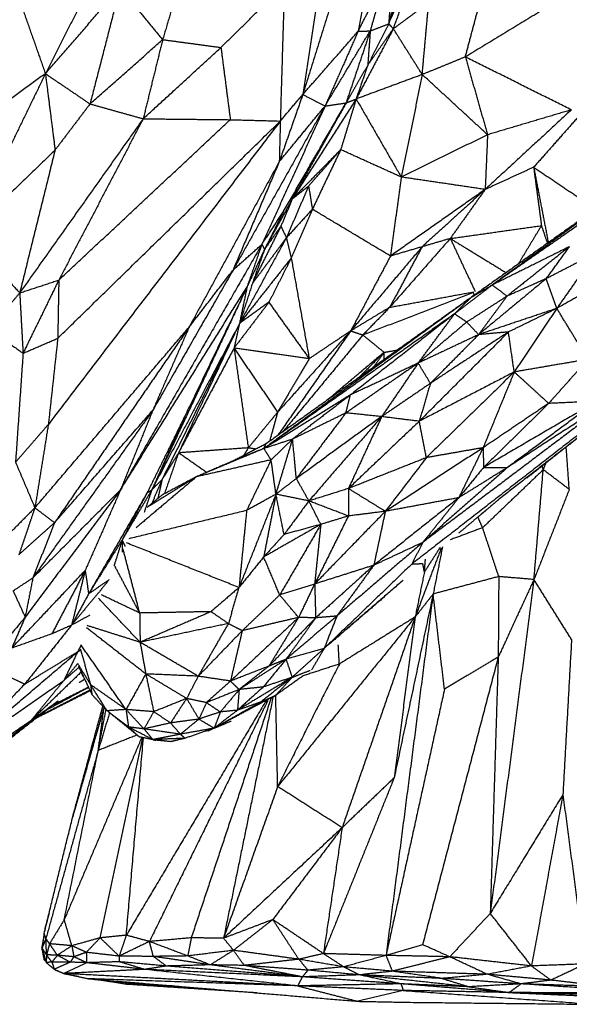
# Model space of a CAD drawing. Header units: millimetres. Extents: x 37.9 to 74.1, y 0 to 92.1.
# Tile 9 of 51: x 58.2 to 62.3, y 46.5 to 54.1. Entities that reach past the tile are written whole.
import ezdxf

# ---------------------------------------------------------------- set-up
doc = ezdxf.new("R2010")
doc.units = ezdxf.units.MM
doc.header["$MEASUREMENT"] = 0
doc.layers.add('Make2D$visible$lines', color=7, linetype='Continuous', true_color=0x000000)

msp = doc.modelspace()

# ---------------------------------------------------------------- linework, layer by layer
at = {"layer": 'Make2D$visible$lines'}
for points in [[(60.8924, 54.8491), (60.8118, 54.4082), (60.7313, 53.9673)], [(60.7139, 54.787), (60.5116, 54.1361), (60.3093, 53.4851)], [(60.9643, 54.0247), (61.1145, 54.3686), (61.2648, 54.7126)], [(60.9643, 54.0247), (61.0818, 54.3506), (61.1992, 54.6765)], [(60.9992, 53.9869), (61.132, 54.3497), (61.2648, 54.7126)], [(60.4739, 54.5563), (60.3916, 54.0207), (60.3093, 53.4851)], [(60.9643, 54.0247), (61.0386, 54.2869), (61.1129, 54.549)], [(59.4262, 54.5252), (59.3336, 54.2147), (59.2411, 53.9041)], [(60.9939, 54.4773), (60.9791, 54.251), (60.9643, 54.0247)], [(62.5684, 54.3922), (62.0581, 54.0819), (61.5479, 53.7717)], [(59.6854, 53.8439), (59.9271, 54.0822), (60.1688, 54.3206)], [(60.1688, 54.3206), (60.1533, 53.8017), (60.1378, 53.2828)], [(60.7313, 53.9673), (60.8339, 54.1704), (60.9366, 54.3735)], [(60.9366, 54.3735), (60.8799, 54.1719), (60.8232, 53.9704)], [(58.1231, 54.2834), (58.2353, 53.9638), (58.3475, 53.6441)], [(58.3475, 53.6441), (58.6317, 53.9719), (58.9159, 54.2998)], [(58.6762, 54.2943), (58.5119, 53.9692), (58.3475, 53.6441)], [(58.9159, 54.2998), (58.8019, 53.8566), (58.6879, 53.4134)], [(58.9159, 54.2998), (59.0785, 54.1019), (59.2411, 53.9041)], [(61.5479, 53.7717), (61.6145, 54.0223), (61.6812, 54.273)], [(60.9992, 53.9869), (61.1341, 54.0871), (61.269, 54.1873)], [(61.2196, 53.6375), (61.2443, 53.9124), (61.269, 54.1873)], [(60.9643, 54.0247), (60.8842, 53.8665), (60.804, 53.7083)], [(60.8232, 53.9704), (60.8937, 53.9975), (60.9643, 54.0247)], [(60.9643, 54.0247), (60.9818, 54.0058), (60.9992, 53.9869)], [(60.3093, 53.4851), (60.5203, 53.7262), (60.7313, 53.9673)], [(60.4789, 53.3974), (60.651, 53.6839), (60.8232, 53.9704)], [(60.7313, 53.9673), (60.6051, 53.6823), (60.4789, 53.3974)], [(60.8232, 53.9704), (60.7311, 53.6958), (60.639, 53.4211)], [(60.9992, 53.9869), (60.8576, 53.7189), (60.7159, 53.4509)], [(60.7313, 53.9673), (60.7772, 53.9688), (60.8232, 53.9704)], [(60.804, 53.7083), (60.9016, 53.8476), (60.9992, 53.9869)], [(60.8232, 53.9704), (60.8136, 53.8394), (60.804, 53.7083)], [(61.2196, 53.6375), (61.1094, 53.8122), (60.9992, 53.9869)], [(58.6879, 53.4134), (58.9645, 53.6588), (59.2411, 53.9041)], [(59.2411, 53.9041), (59.1669, 53.6021), (59.0928, 53.3002)], [(59.2411, 53.9041), (59.4633, 53.874), (59.6854, 53.8439)], [(59.0928, 53.3002), (59.3891, 53.572), (59.6854, 53.8439)], [(59.6854, 53.8439), (59.7212, 53.5685), (59.7569, 53.2932)], [(60.804, 53.7083), (60.7215, 53.5647), (60.639, 53.4211)], [(60.804, 53.7083), (60.76, 53.5796), (60.7159, 53.4509)], [(61.5479, 53.7717), (61.3837, 53.7046), (61.2196, 53.6375)], [(61.5479, 53.7717), (61.6325, 53.475), (61.7172, 53.1784)], [(62.3559, 53.3679), (61.9519, 53.5698), (61.5479, 53.7717)], [(58.3475, 53.6441), (58.0152, 53.4016), (57.6829, 53.159)], [(58.3475, 53.6441), (58.0478, 53.0261), (57.748, 52.4081)], [(58.3475, 53.6441), (58.5177, 53.5288), (58.6879, 53.4134)], [(58.3475, 53.6441), (58.3845, 53.353), (58.4214, 53.062)], [(61.2196, 53.6375), (60.9677, 53.5442), (60.7159, 53.4509)], [(61.2196, 53.6375), (61.1394, 53.2464), (61.0592, 52.8553)], [(61.7172, 53.1784), (61.4684, 53.408), (61.2196, 53.6375)], [(60.3093, 53.4851), (60.2197, 53.2291), (60.13, 52.9731)], [(60.1378, 53.2828), (60.2235, 53.384), (60.3093, 53.4851)], [(60.3093, 53.4851), (60.3941, 53.4412), (60.4789, 53.3974)], [(58.6879, 53.4134), (58.5546, 53.2377), (58.4214, 53.062)], [(58.6879, 53.4134), (58.8903, 53.3568), (59.0928, 53.3002)], [(60.1633, 52.5942), (60.4011, 53.0077), (60.639, 53.4211)], [(60.7159, 53.4509), (60.4725, 53.0697), (60.2292, 52.6885)], [(60.639, 53.4211), (60.4341, 53.0548), (60.2292, 52.6885)], [(60.4789, 53.3974), (60.559, 53.4093), (60.639, 53.4211)], [(60.7159, 53.4509), (60.6571, 53.2577), (60.5983, 53.0644)], [(60.639, 53.4211), (60.6775, 53.436), (60.7159, 53.4509)], [(60.7159, 53.4509), (60.8876, 53.1531), (61.0592, 52.8553)], [(60.4789, 53.3974), (60.1285, 52.772), (59.7781, 52.1466)], [(60.4789, 53.3974), (60.2383, 52.8698), (59.9977, 52.3423)], [(60.13, 52.9731), (60.3045, 53.1852), (60.4789, 53.3974)], [(62.3559, 53.3679), (62.0275, 53.0644), (61.6991, 52.7609)], [(62.3559, 53.3679), (62.0366, 53.2732), (61.7172, 53.1784)], [(62.4349, 53.3447), (62.2518, 53.1376), (62.0687, 52.9306)], [(59.0928, 53.3002), (58.6223, 52.6361), (58.1518, 51.972)], [(60.1378, 53.2828), (59.2539, 52.1257), (58.37, 50.9686)], [(58.4417, 51.6256), (59.2898, 52.4542), (60.1378, 53.2828)], [(59.0928, 53.3002), (58.7712, 52.685), (58.4496, 52.0699)], [(58.4496, 52.0699), (59.1032, 52.6815), (59.7569, 53.2932)], [(59.0928, 53.3002), (59.4248, 53.2967), (59.7569, 53.2932)], [(59.7569, 53.2932), (59.9473, 53.288), (60.1378, 53.2828)], [(60.1378, 53.2828), (60.1339, 53.128), (60.13, 52.9731)], [(61.7172, 53.1784), (61.3882, 53.0168), (61.0592, 52.8553)], [(61.7172, 53.1784), (61.7081, 52.9697), (61.6991, 52.7609)], [(58.4214, 53.062), (58.0847, 52.735), (57.748, 52.4081)], [(58.4214, 53.062), (58.2866, 52.517), (58.1518, 51.972)], [(60.5983, 53.0644), (60.4137, 52.8765), (60.2292, 52.6885)], [(60.5983, 53.0644), (60.476, 52.9259), (60.3537, 52.7873)], [(60.5983, 53.0644), (60.4902, 52.8373), (60.3821, 52.6102)], [(61.0592, 52.8553), (60.8288, 52.9599), (60.5983, 53.0644)], [(60.13, 52.9731), (59.7864, 52.342), (59.4427, 51.7108)], [(60.13, 52.9731), (59.954, 52.5598), (59.7781, 52.1466)], [(62.0687, 52.9306), (61.8839, 52.8458), (61.6991, 52.7609)], [(62.995, 52.8985), (62.3737, 52.4651), (61.7524, 52.0317)], [(62.0687, 52.9306), (62.0983, 52.7078), (62.1279, 52.4849)], [(62.0687, 52.9306), (62.1246, 52.6426), (62.1805, 52.3547)], [(62.0687, 52.9306), (62.3048, 52.7715), (62.5409, 52.6124)], [(61.0592, 52.8553), (61.0183, 52.5541), (60.9774, 52.253)], [(61.6991, 52.7609), (61.3791, 52.8081), (61.0592, 52.8553)], [(62.8463, 52.8276), (62.2163, 52.3801), (61.5863, 51.9327)], [(62.884, 52.8544), (62.3182, 52.443), (61.7524, 52.0317)], [(60.3537, 52.7873), (60.2689, 52.5898), (60.1841, 52.3922)], [(60.2292, 52.6885), (60.2914, 52.7379), (60.3537, 52.7873)], [(60.3537, 52.7873), (60.3679, 52.6987), (60.3821, 52.6102)], [(61.6991, 52.7609), (61.3382, 52.5069), (60.9774, 52.253)], [(61.6991, 52.7609), (61.4586, 52.5423), (61.2181, 52.3237)], [(61.6991, 52.7609), (61.5661, 52.574), (61.4332, 52.387)], [(60.2292, 52.6885), (60.1232, 52.4962), (60.0173, 52.3039)], [(60.2292, 52.6885), (60.1859, 52.5848), (60.1426, 52.4812)], [(59.9977, 52.3423), (60.0805, 52.4683), (60.1633, 52.5942)], [(60.1633, 52.5942), (60.0903, 52.4491), (60.0173, 52.3039)], [(60.3821, 52.6102), (60.2831, 52.5012), (60.1841, 52.3922)], [(60.3821, 52.6102), (60.3016, 52.424), (60.2211, 52.2378)], [(60.9774, 52.253), (60.6797, 52.4316), (60.3821, 52.6102)], [(60.1426, 52.4812), (60.0338, 52.2625), (59.9251, 52.0439)], [(60.1426, 52.4812), (60.0799, 52.3925), (60.0173, 52.3039)], [(60.1426, 52.4812), (60.1634, 52.4367), (60.1841, 52.3922)], [(61.4332, 52.387), (61.7805, 52.436), (62.1279, 52.4849)], [(62.1279, 52.4849), (62.0396, 52.3384), (61.9514, 52.1919)], [(62.1279, 52.4849), (62.1508, 52.4174), (62.1736, 52.3498)], [(57.748, 52.4081), (57.9499, 52.19), (58.1518, 51.972)], [(60.1841, 52.3922), (60.0054, 52.0652), (59.8266, 51.7382)], [(60.1841, 52.3922), (60.0546, 52.218), (59.9251, 52.0439)], [(60.1841, 52.3922), (60.2026, 52.315), (60.2211, 52.2378)], [(61.4332, 52.387), (61.2027, 52.1247), (60.9722, 51.8624)], [(61.4332, 52.387), (61.3257, 52.3554), (61.2181, 52.3237)], [(61.4332, 52.387), (61.646, 52.2566), (61.8589, 52.1262)], [(61.4332, 52.387), (61.5282, 52.1844), (61.6233, 51.9817)], [(59.9977, 52.3423), (59.4592, 51.4064), (58.9207, 50.4705)], [(59.7781, 52.1466), (59.8879, 52.2444), (59.9977, 52.3423)], [(59.9977, 52.3423), (59.941, 52.1802), (59.8844, 52.0182)], [(60.0173, 52.3039), (59.9508, 52.161), (59.8844, 52.0182)], [(60.0173, 52.3039), (59.9712, 52.1739), (59.9251, 52.0439)], [(59.9977, 52.3423), (60.0075, 52.3231), (60.0173, 52.3039)], [(61.2181, 52.3237), (60.9461, 52.0029), (60.6741, 51.6821)], [(61.2181, 52.3237), (61.0952, 52.093), (60.9722, 51.8624)], [(61.2181, 52.3237), (61.0977, 52.2883), (60.9774, 52.253)], [(62.3408, 52.3245), (62.0466, 52.1781), (61.7524, 52.0317)], [(62.3408, 52.3245), (62.1036, 52.1359), (61.8663, 51.9474)], [(62.1643, 52.0804), (62.2526, 52.2025), (62.3408, 52.3245)], [(62.5403, 52.2746), (62.3523, 52.1775), (62.1643, 52.0804)], [(62.5403, 52.2746), (62.3927, 52.0642), (62.2451, 51.8537)], [(60.2211, 52.2378), (60.0239, 51.988), (59.8266, 51.7382)], [(60.2211, 52.2378), (60.1358, 52.0689), (60.0506, 51.9)], [(60.2211, 52.2378), (60.2896, 51.8539), (60.3581, 51.47)], [(60.9774, 52.253), (60.8257, 51.9675), (60.6741, 51.6821)], [(59.7781, 52.1466), (59.4722, 51.6117), (59.1663, 51.0769)], [(59.4427, 51.7108), (59.6104, 51.9287), (59.7781, 52.1466)], [(62.7562, 52.1424), (62.5006, 51.998), (62.2451, 51.8537)], [(58.1518, 51.972), (58.3007, 52.0209), (58.4496, 52.0699)], [(58.4496, 52.0699), (58.3134, 51.7909), (58.1773, 51.5119)], [(58.4496, 52.0699), (58.4457, 51.8477), (58.4417, 51.6256)], [(62.1643, 52.0804), (61.9068, 51.8671), (61.6493, 51.6538)], [(62.1643, 52.0804), (62.0153, 52.0139), (61.8663, 51.9474)], [(62.2451, 51.8537), (62.2047, 51.9671), (62.1643, 52.0804)], [(58.9207, 50.4705), (59.4025, 51.2443), (59.8844, 52.0182)], [(59.8844, 52.0182), (59.5214, 51.2435), (59.1583, 50.4689)], [(59.8844, 52.0182), (59.6508, 51.532), (59.4171, 51.0459)], [(59.9251, 52.0439), (59.8759, 51.8911), (59.8266, 51.7383)], [(59.8844, 52.0182), (59.8555, 51.8782), (59.8266, 51.7383)], [(60.767, 51.6512), (61.1864, 51.8131), (61.6059, 51.975)], [(60.9722, 51.8624), (61.2901, 51.9206), (61.6081, 51.9789)], [(61.7524, 52.0317), (61.609, 51.9219), (61.4655, 51.8121)], [(61.7524, 52.0317), (61.6694, 51.9822), (61.5863, 51.9327)], [(61.617, 51.9544), (61.6125, 51.9667), (61.6081, 51.9789)], [(61.8663, 51.9474), (61.8094, 51.9895), (61.7524, 52.0317)], [(58.1518, 51.972), (58.0364, 51.8332), (57.9209, 51.6945)], [(58.1518, 51.972), (58.1645, 51.742), (58.1773, 51.5119)], [(60.0506, 51.9), (59.9179, 51.7254), (59.7852, 51.5508)], [(60.0506, 51.9), (59.9386, 51.8191), (59.8266, 51.7381)], [(61.5863, 51.9327), (60.8074, 51.3764), (60.0285, 50.8201)], [(61.5863, 51.9327), (60.8181, 51.3722), (60.0498, 50.8117)], [(60.0506, 51.9), (60.2043, 51.685), (60.3581, 51.47)], [(61.4655, 51.8121), (61.5259, 51.8724), (61.5863, 51.9327)], [(61.8663, 51.9474), (61.7125, 51.8484), (61.5586, 51.7495)], [(61.5627, 51.9158), (61.5615, 51.9173), (61.5603, 51.9189)], [(61.8663, 51.9474), (61.7578, 51.8006), (61.6493, 51.6538)], [(60.9722, 51.8624), (60.8231, 51.7722), (60.6741, 51.6821)], [(60.9722, 51.8624), (60.8696, 51.7568), (60.767, 51.6512)], [(62.2451, 51.8537), (61.9472, 51.7537), (61.6493, 51.6538)], [(62.2451, 51.8537), (62.0607, 51.7637), (61.8764, 51.6737)], [(62.2451, 51.8537), (62.0828, 51.6113), (61.9206, 51.3689)], [(62.4824, 51.4651), (62.3638, 51.6594), (62.2451, 51.8537)], [(61.4655, 51.8121), (60.7392, 51.2984), (60.0129, 50.7848)], [(61.4655, 51.8121), (61.0688, 51.5027), (60.6721, 51.1933)], [(61.189, 51.4367), (61.3272, 51.6244), (61.4655, 51.812)], [(61.5586, 51.7495), (61.3738, 51.5931), (61.189, 51.4367)], [(61.5586, 51.7495), (61.5122, 51.7807), (61.4657, 51.8119)], [(61.6493, 51.6538), (61.604, 51.7016), (61.5586, 51.7495)], [(57.9209, 51.6945), (58.0491, 51.6032), (58.1773, 51.5119)], [(58.2676, 50.3329), (58.8552, 51.0219), (59.4427, 51.7108)], [(59.4427, 51.7108), (58.9302, 50.9651), (58.4176, 50.2193)], [(59.8266, 51.7381), (59.4924, 51.1035), (59.1583, 50.4689)], [(59.4427, 51.7108), (59.3045, 51.3939), (59.1663, 51.0769)], [(59.8143, 51.7135), (59.5257, 51.1314), (59.2371, 50.5493)], [(59.8209, 51.726), (59.5915, 51.2388), (59.3622, 50.7517)], [(59.8266, 51.7381), (59.8059, 51.6445), (59.7852, 51.5508)], [(60.6741, 51.6821), (60.3958, 51.3725), (60.1176, 51.0628)], [(60.6741, 51.6821), (60.3966, 51.284), (60.1192, 50.8858)], [(60.6741, 51.6821), (60.5161, 51.5761), (60.3581, 51.47)], [(60.6741, 51.6821), (60.7205, 51.6666), (60.767, 51.6512)], [(61.8764, 51.6737), (61.5364, 51.3331), (61.1965, 50.9926)], [(61.8764, 51.6737), (61.579, 51.4778), (61.2816, 51.282)], [(61.8764, 51.6737), (61.7628, 51.6637), (61.6493, 51.6538)], [(61.9206, 51.3689), (61.8985, 51.5213), (61.8764, 51.6737)], [(58.1773, 51.5119), (58.3095, 51.5688), (58.4417, 51.6256)], [(58.4417, 51.6256), (58.4059, 51.2971), (58.37, 50.9686)], [(60.767, 51.6512), (60.4611, 51.2809), (60.1553, 50.9107)], [(60.767, 51.6512), (60.8476, 51.5848), (60.9282, 51.5183)], [(61.6493, 51.6538), (61.4191, 51.5452), (61.189, 51.4367)], [(61.6493, 51.6538), (61.4655, 51.4679), (61.2816, 51.282)], [(59.7852, 51.5508), (59.5737, 51.1512), (59.3622, 50.7517)], [(60.3581, 51.47), (60.0717, 51.5104), (59.7852, 51.5508)], [(59.7852, 51.5508), (59.9514, 51.3068), (60.1176, 51.0628)], [(59.7852, 51.5508), (59.8397, 51.1704), (59.8942, 50.79)], [(60.9282, 51.5183), (60.9799, 51.5274), (61.0316, 51.5365)], [(58.1773, 51.5119), (58.1486, 51.096), (58.1199, 50.6802)], [(60.3581, 51.47), (60.2379, 51.2664), (60.1176, 51.0628)], [(60.9282, 51.5183), (60.7124, 51.3364), (60.4965, 51.1544)], [(60.9282, 51.5183), (60.8314, 51.4214), (60.7346, 51.3244)], [(60.9282, 51.5183), (60.8888, 51.4621), (60.8494, 51.4058)], [(60.9282, 51.5183), (60.9276, 51.4901), (60.927, 51.4618)], [(62.4824, 51.4651), (62.2015, 51.417), (61.9206, 51.3689)], [(62.4824, 51.4651), (62.3327, 51.2971), (62.183, 51.129)], [(61.189, 51.4367), (60.9132, 51.2466), (60.6375, 51.0565)], [(61.189, 51.4367), (60.9305, 51.315), (60.6721, 51.1933)], [(61.189, 51.4367), (61.0495, 51.2324), (60.9101, 51.0281)], [(61.2816, 51.282), (61.2353, 51.3593), (61.189, 51.4367)], [(61.9206, 51.3689), (61.5585, 51.1807), (61.1965, 50.9926)], [(61.9206, 51.3689), (61.586, 51.0421), (61.2515, 50.7154)], [(61.9206, 51.3689), (61.8021, 51.08), (61.6836, 50.791)], [(62.183, 51.129), (62.0518, 51.249), (61.9206, 51.3689)], [(61.2816, 51.282), (61.0959, 51.155), (60.9101, 51.0281)], [(62.9163, 51.2848), (62.0283, 50.5943), (61.1403, 49.9037)], [(61.2816, 51.282), (61.2391, 51.1373), (61.1965, 50.9926)], [(60.6688, 51.1913), (60.3409, 50.988), (60.0129, 50.7848)], [(60.6721, 51.1933), (60.4518, 51.025), (60.2316, 50.8566)], [(60.6375, 51.0565), (60.6548, 51.1249), (60.6721, 51.1933)], [(62.685, 51.1709), (61.9546, 50.6199), (61.2241, 50.0689)], [(62.685, 51.1709), (62.2769, 50.9055), (61.8689, 50.6402)], [(59.1663, 51.0769), (58.709, 50.4375), (58.2517, 49.798)], [(58.4176, 50.2193), (58.792, 50.6481), (59.1663, 51.0769)], [(59.1663, 51.0769), (59.0435, 50.7737), (58.9207, 50.4705)], [(62.183, 51.129), (61.9333, 50.96), (61.6836, 50.791)], [(62.5503, 51.145), (62.1184, 50.8927), (61.6866, 50.6404)], [(62.183, 51.129), (61.9348, 50.8847), (61.6866, 50.6404)], [(62.5503, 51.145), (62.2096, 50.8926), (61.8689, 50.6402)], [(62.5503, 51.145), (62.3666, 51.137), (62.183, 51.129)], [(59.4171, 51.0459), (59.2703, 50.7471), (59.1235, 50.4484)], [(59.4171, 51.0459), (59.2877, 50.7574), (59.1583, 50.4689)], [(60.1176, 51.0628), (60.0059, 50.9264), (59.8942, 50.79)], [(60.1176, 51.0628), (60.0868, 50.9513), (60.0559, 50.8397)], [(60.6375, 51.0565), (60.4345, 50.9566), (60.2316, 50.8566)], [(60.6375, 51.0565), (60.4488, 50.8066), (60.2601, 50.5566)], [(60.9101, 51.0281), (60.5851, 50.7924), (60.2601, 50.5566)], [(60.9101, 51.0281), (60.6329, 50.7066), (60.3556, 50.385)], [(60.9101, 51.0281), (60.7738, 51.0423), (60.6375, 51.0565)], [(60.9101, 51.0281), (60.7835, 50.7539), (60.6568, 50.4796)], [(61.1965, 50.9926), (61.0533, 51.0104), (60.9101, 51.0281)], [(58.37, 50.9686), (58.245, 50.8244), (58.1199, 50.6802)], [(58.37, 50.9686), (58.3188, 50.6508), (58.2676, 50.3329)], [(61.1965, 50.9926), (60.9266, 50.7361), (60.6568, 50.4796)], [(61.2515, 50.7154), (61.224, 50.854), (61.1965, 50.9926)], [(60.2316, 50.8566), (60.1223, 50.8207), (60.0129, 50.7848)], [(60.2316, 50.8566), (60.1497, 50.7775), (60.0679, 50.6984)], [(60.1047, 50.4364), (60.1682, 50.6465), (60.2316, 50.8566)], [(60.2601, 50.5566), (60.2459, 50.7066), (60.2316, 50.8566)], [(62.4744, 50.9201), (62.1418, 50.6609), (61.8093, 50.4017)], [(62.3966, 50.8589), (62.2064, 50.709), (62.0162, 50.5592)], [(59.8942, 50.79), (59.6282, 50.7708), (59.3622, 50.7517)], [(60.0129, 50.7848), (59.7562, 50.6773), (59.4995, 50.5698)], [(60.0285, 50.8201), (59.9104, 50.7585), (59.7924, 50.6968)], [(59.9909, 50.776), (59.8917, 50.7364), (59.7924, 50.6968)], [(59.8942, 50.79), (59.8764, 50.7607), (59.8585, 50.7314)], [(59.9517, 50.78), (59.9229, 50.785), (59.8942, 50.79)], [(60.0129, 50.7848), (60.0207, 50.8025), (60.0285, 50.8201)], [(60.0679, 50.6984), (60.0404, 50.7416), (60.0129, 50.7848)], [(61.6836, 50.791), (61.3108, 50.5483), (60.9381, 50.3057)], [(61.6836, 50.791), (61.4675, 50.7532), (61.2515, 50.7154)], [(61.6836, 50.791), (61.5907, 50.6002), (61.4979, 50.4094)], [(61.6836, 50.791), (61.6851, 50.7157), (61.6866, 50.6404)], [(62.3402, 50.473), (62.3284, 50.6344), (62.3166, 50.7959)], [(59.3622, 50.7517), (59.2997, 50.6505), (59.2371, 50.5493)], [(59.3622, 50.7517), (59.3084, 50.5955), (59.2545, 50.4393)], [(59.5756, 50.6028), (59.4689, 50.6772), (59.3622, 50.7517)], [(60.0679, 50.6984), (59.7837, 50.6341), (59.4995, 50.5698)], [(59.7924, 50.6968), (59.6459, 50.6333), (59.4995, 50.5698)], [(60.0679, 50.6984), (59.9745, 50.5052), (59.8811, 50.3121)], [(60.1047, 50.4364), (60.0863, 50.5674), (60.0679, 50.6984)], [(61.2515, 50.7154), (60.9541, 50.5975), (60.6568, 50.4796)], [(61.2515, 50.7154), (61.0948, 50.5105), (60.9381, 50.3057)], [(58.1199, 50.6802), (58.1938, 50.5065), (58.2676, 50.3329)], [(61.8689, 50.6402), (61.5465, 50.3545), (61.2241, 50.0689)], [(61.6866, 50.6404), (61.5922, 50.5249), (61.4979, 50.4094)], [(61.8689, 50.6402), (61.6834, 50.5248), (61.4979, 50.4094)], [(62.1417, 50.623), (61.9108, 50.4018), (61.6798, 50.1807)], [(61.6866, 50.6404), (61.7777, 50.6403), (61.8689, 50.6402)], [(62.071, 49.7853), (62.1064, 50.2042), (62.1417, 50.623)], [(62.1417, 50.623), (62.1381, 50.6377), (62.1345, 50.6524)], [(62.1417, 50.623), (62.1524, 50.6489), (62.163, 50.6749)], [(62.3402, 50.473), (62.241, 50.548), (62.1417, 50.623)], [(59.4995, 50.5698), (59.2694, 50.3752), (59.0392, 50.1807)], [(59.4995, 50.5698), (59.3109, 50.4526), (59.1222, 50.3355)], [(59.2371, 50.5493), (59.1976, 50.4571), (59.158, 50.3649)], [(59.2371, 50.5493), (59.1977, 50.5091), (59.1583, 50.4689)], [(59.2371, 50.5493), (59.2208, 50.4763), (59.2045, 50.4032)], [(59.4995, 50.5698), (59.3682, 50.4998), (59.237, 50.4299)], [(60.2601, 50.5566), (60.1824, 50.4965), (60.1048, 50.4364)], [(60.3556, 50.385), (60.3079, 50.4708), (60.2601, 50.5566)], [(58.9207, 50.4705), (58.5571, 49.9847), (58.1936, 49.4989)], [(58.2517, 49.798), (58.5862, 50.1343), (58.9207, 50.4705)], [(58.9207, 50.4705), (58.7858, 50.1627), (58.6509, 49.855)], [(60.6568, 50.4796), (60.5062, 50.4323), (60.3556, 50.385)], [(60.6568, 50.4796), (60.6566, 50.3748), (60.6563, 50.2701)], [(60.9381, 50.3057), (60.7974, 50.3926), (60.6568, 50.4796)], [(62.3401, 50.4728), (62.2056, 50.129), (62.071, 49.7853)], [(59.1235, 50.4484), (58.9003, 50.0623), (58.6771, 49.6762)], [(59.1235, 50.4484), (59.0278, 50.2673), (58.9321, 50.0863)], [(59.1583, 50.4689), (59.0474, 50.2814), (58.9365, 50.0939)], [(59.1583, 50.4689), (59.1291, 50.383), (59.0999, 50.2971)], [(59.237, 50.4299), (59.1796, 50.3827), (59.1222, 50.3355)], [(59.1235, 50.4484), (59.1409, 50.4587), (59.1583, 50.4689)], [(60.1047, 50.4363), (59.9639, 50.0806), (59.823, 49.7248)], [(60.1047, 50.4364), (59.9929, 50.3742), (59.8811, 50.3121)], [(60.1047, 50.4363), (60.0579, 50.1969), (60.011, 49.9575)], [(60.3556, 50.385), (60.2302, 50.4107), (60.1048, 50.4364)], [(60.1663, 50.1292), (60.1355, 50.2828), (60.1048, 50.4363)], [(61.4979, 50.4094), (61.1741, 50.1519), (60.8504, 49.8944)], [(61.4979, 50.4094), (61.218, 50.3575), (60.9381, 50.3057)], [(61.4979, 50.4094), (61.361, 50.2391), (61.2241, 50.0689)], [(61.8093, 50.4017), (61.6529, 50.2701), (61.4966, 50.1384)], [(61.8093, 50.4017), (61.7266, 50.3317), (61.644, 50.2617)], [(58.2676, 50.3329), (58.0464, 50.1099), (57.8252, 49.8869)], [(58.2676, 50.3329), (58.2068, 50.1545), (58.1459, 49.9761)], [(58.2676, 50.3329), (58.3426, 50.2761), (58.4176, 50.2193)], [(60.3556, 50.385), (60.2609, 50.2571), (60.1663, 50.1292)], [(60.6563, 50.2701), (60.506, 50.3275), (60.3556, 50.385)], [(60.4462, 50.2061), (60.4009, 50.2955), (60.3556, 50.385)], [(59.8811, 50.3121), (59.4329, 50.2045), (58.9847, 50.097)], [(59.8811, 50.3121), (59.852, 50.0184), (59.823, 49.7248)], [(60.9381, 50.3057), (60.6688, 50.0285), (60.3996, 49.7514)], [(60.6563, 50.2701), (60.528, 50.0107), (60.3996, 49.7514)], [(60.6563, 50.2701), (60.5513, 50.2381), (60.4463, 50.2061)], [(60.9381, 50.3057), (60.7972, 50.2879), (60.6563, 50.2701)], [(60.9381, 50.3057), (60.8942, 50.1), (60.8504, 49.8944)], [(61.6798, 50.1807), (61.6619, 50.2212), (61.644, 50.2617)], [(58.1459, 49.9761), (58.2818, 50.0977), (58.4176, 50.2193)], [(58.4176, 50.2193), (58.3346, 50.0087), (58.2517, 49.798)], [(60.4462, 50.2061), (60.2286, 50.0818), (60.011, 49.9575)], [(60.4462, 50.2061), (60.2899, 49.9369), (60.1335, 49.6677)], [(60.4462, 50.2061), (60.3062, 50.1677), (60.1663, 50.1292)], [(60.4462, 50.2061), (60.4229, 49.9787), (60.3996, 49.7514)], [(61.6798, 50.1807), (61.5566, 50.1348), (61.4334, 50.0889)], [(61.8027, 49.8084), (61.7412, 49.9946), (61.6798, 50.1807)], [(60.1663, 50.1292), (60.0886, 50.0434), (60.011, 49.9575)], [(58.9321, 50.0863), (58.8125, 49.894), (58.6929, 49.7017)], [(58.9313, 50.0838), (58.9018, 49.9898), (58.8724, 49.8958)], [(58.9321, 50.0863), (58.9322, 50.0409), (58.9324, 49.9955)], [(58.9329, 50.0846), (58.9438, 50.062), (58.9548, 50.0394)], [(59.823, 49.7248), (59.3949, 49.8947), (58.9668, 50.0646)], [(61.2241, 50.0689), (60.8964, 49.7878), (60.5687, 49.5067)], [(61.2241, 50.0689), (61.0373, 49.9816), (60.8504, 49.8944)], [(61.2241, 50.0689), (61.1822, 49.9863), (61.1403, 49.9037)], [(61.3648, 50.0275), (61.2653, 49.7639), (61.1657, 49.5003)], [(61.3557, 50.0304), (61.2959, 49.937), (61.236, 49.8435)], [(61.3738, 50.0351), (61.3381, 49.8552), (61.3025, 49.6753)], [(59.0663, 49.5302), (59.0027, 49.7746), (58.9391, 50.019)], [(60.011, 49.9575), (59.917, 49.8412), (59.823, 49.7248)], [(60.1335, 49.6677), (60.0722, 49.8126), (60.011, 49.9575)], [(59.0663, 49.5302), (58.9693, 49.713), (58.8724, 49.8958)], [(60.8504, 49.8944), (60.625, 49.8229), (60.3996, 49.7514)], [(60.8504, 49.8944), (60.6289, 49.6938), (60.4074, 49.4933)], [(61.1403, 49.9037), (60.8062, 49.582), (60.4722, 49.2603)], [(60.8504, 49.8944), (60.7095, 49.7005), (60.5687, 49.5067)], [(61.1403, 49.9037), (61.1815, 49.9057), (61.2226, 49.9078)], [(61.236, 49.8435), (61.2298, 49.8761), (61.2236, 49.9086)], [(61.236, 49.8435), (61.24, 49.8919), (61.244, 49.9403)], [(58.0924, 49.2647), (58.3717, 49.5598), (58.6509, 49.855)], [(58.1018, 49.6992), (58.1768, 49.7486), (58.2517, 49.798)], [(58.2517, 49.798), (58.2226, 49.6485), (58.1936, 49.4989)], [(58.6509, 49.855), (58.524, 49.6139), (58.397, 49.3728)], [(58.6509, 49.855), (58.5994, 49.6472), (58.548, 49.4394)], [(58.6509, 49.855), (58.664, 49.7656), (58.6771, 49.6762)], [(61.236, 49.8435), (61.2008, 49.6719), (61.1657, 49.5003)], [(61.8027, 49.8084), (61.5526, 49.7419), (61.3025, 49.6753)], [(61.8027, 49.8084), (61.8006, 49.5012), (61.7986, 49.194)], [(62.071, 49.7853), (61.9369, 49.7969), (61.8027, 49.8084)], [(58.8233, 49.7703), (58.6856, 49.6048), (58.548, 49.4394)], [(58.6771, 49.6762), (58.756, 49.7313), (58.8349, 49.7863)], [(59.823, 49.7248), (59.7165, 49.6326), (59.6099, 49.5404)], [(59.823, 49.7248), (59.7824, 49.5872), (59.7418, 49.4497)], [(60.3996, 49.7514), (60.2666, 49.7095), (60.1335, 49.6677)], [(60.3996, 49.7514), (60.3382, 49.6239), (60.2769, 49.4964)], [(60.3996, 49.7514), (60.4035, 49.6223), (60.4074, 49.4933)], [(61.0739, 49.7795), (60.773, 49.5199), (60.4722, 49.2603)], [(62.071, 49.7853), (61.9044, 48.512), (61.7378, 47.2388)], [(62.071, 49.7853), (61.9348, 49.4896), (61.7986, 49.194)], [(62.3574, 49.3279), (62.2142, 49.5566), (62.071, 49.7853)], [(58.1018, 49.6992), (58.1477, 49.5991), (58.1936, 49.4989)], [(58.6771, 49.6762), (58.6125, 49.5578), (58.548, 49.4394)], [(58.6829, 49.6856), (58.68, 49.6809), (58.6771, 49.6762)], [(59.0663, 49.5302), (58.9209, 49.5992), (58.7755, 49.6682)], [(60.1335, 49.6677), (59.9905, 49.5315), (59.8475, 49.3953)], [(60.2769, 49.4964), (60.2052, 49.582), (60.1335, 49.6677)], [(60.9353, 49.657), (60.7279, 49.4793), (60.5204, 49.3016)], [(61.3025, 49.6753), (61.123, 48.2968), (60.9435, 46.9182)], [(61.3025, 49.6753), (61.1539, 48.974), (61.0053, 48.2727)], [(61.3025, 49.6753), (61.2341, 49.5878), (61.1657, 49.5003)], [(61.3892, 48.9501), (61.3458, 49.3127), (61.3025, 49.6753)], [(59.0693, 49.3069), (58.9107, 49.4747), (58.752, 49.6426)], [(58.1936, 49.4989), (58.1075, 49.3949), (58.0215, 49.2909)], [(58.1936, 49.4989), (58.143, 49.3818), (58.0924, 49.2647)], [(58.548, 49.4394), (58.6186, 49.4779), (58.6893, 49.5165)], [(59.6099, 49.5404), (59.3381, 49.5353), (59.0663, 49.5302)], [(59.0663, 49.5302), (59.0678, 49.4185), (59.0693, 49.3069)], [(59.6099, 49.5404), (59.3405, 49.424), (59.071, 49.3076)], [(59.7418, 49.4497), (59.6759, 49.4951), (59.6099, 49.5404)], [(60.2769, 49.4964), (60.0174, 49.2536), (59.758, 49.0109)], [(60.2769, 49.4964), (60.0622, 49.4458), (59.8475, 49.3953)], [(60.2769, 49.4964), (60.1642, 49.3108), (60.0516, 49.1252)], [(61.1657, 49.5003), (60.6416, 48.8531), (60.1175, 48.206)], [(60.5687, 49.5067), (60.3751, 49.342), (60.1814, 49.1773)], [(60.4074, 49.4933), (60.3421, 49.4948), (60.2769, 49.4964)], [(60.5687, 49.5067), (60.488, 49.5), (60.4074, 49.4933)], [(60.5687, 49.5067), (60.5204, 49.3835), (60.4722, 49.2603)], [(61.1657, 49.5003), (60.8768, 49.3207), (60.5879, 49.1411)], [(61.1657, 49.5003), (60.8874, 48.6966), (60.6091, 47.8928)], [(61.1657, 49.5003), (61.0855, 48.8865), (61.0053, 48.2727)], [(58.548, 49.4394), (58.3691, 49.2136), (58.1902, 48.9879)], [(58.397, 49.3728), (58.4725, 49.4061), (58.548, 49.4394)], [(59.0693, 49.3069), (58.8676, 49.3706), (58.6658, 49.4344)], [(59.7418, 49.4497), (59.4056, 49.3783), (59.0693, 49.3069)], [(59.7418, 49.4497), (59.6269, 49.2489), (59.512, 49.0481)], [(59.8475, 49.3953), (59.7946, 49.4225), (59.7418, 49.4497)], [(60.4074, 49.4933), (60.2295, 49.3092), (60.0516, 49.1252)], [(60.4074, 49.4933), (60.2944, 49.3353), (60.1814, 49.1773)], [(58.0924, 49.2647), (58.2447, 49.3187), (58.397, 49.3728)], [(59.1125, 49.0655), (58.8868, 49.2416), (58.661, 49.4177)], [(59.8475, 49.3953), (59.6798, 49.2217), (59.512, 49.0481)], [(59.8475, 49.3953), (59.8027, 49.2031), (59.758, 49.0109)], [(58.6195, 49.2859), (58.6067, 49.2605), (58.5938, 49.235)], [(58.9619, 48.7941), (58.7907, 49.04), (58.6195, 49.2859)], [(59.512, 49.0481), (59.2907, 49.1775), (59.0693, 49.3069)], [(59.0695, 49.306), (59.091, 49.1858), (59.1125, 49.0655)], [(60.5879, 49.1411), (60.5838, 49.2142), (60.5798, 49.2873)], [(62.3574, 49.3279), (62.3243, 48.7363), (62.2913, 48.1448)], [(57.6762, 48.4515), (58.135, 48.8432), (58.5938, 49.235)], [(58.1902, 48.9879), (58.392, 49.1114), (58.5938, 49.235)], [(58.5938, 49.235), (58.5417, 49.1262), (58.4895, 49.0175)], [(58.5938, 49.235), (58.6046, 49.2414), (58.6154, 49.2477)], [(58.6124, 49.258), (58.6518, 49.1212), (58.6912, 48.9844)], [(60.4722, 49.2603), (60.3268, 49.2188), (60.1814, 49.1773)], [(60.4722, 49.2603), (60.35, 49.15), (60.2278, 49.0396)], [(60.4722, 49.2603), (60.4244, 49.1789), (60.3767, 49.0975)], [(61.7986, 49.194), (61.5105, 48.0971), (61.2223, 47.0003)], [(61.7986, 49.194), (61.5939, 49.072), (61.3892, 48.9501)], [(61.7986, 49.194), (61.7682, 48.2164), (61.7378, 47.2388)], [(58.5949, 49.1457), (58.5422, 49.0816), (58.4895, 49.0175)], [(58.6912, 48.9844), (58.643, 49.065), (58.5949, 49.1457)], [(58.5987, 49.126), (58.6506, 49.0169), (58.7026, 48.9079)], [(60.0516, 49.1252), (59.9048, 49.0681), (59.758, 49.0109)], [(60.1814, 49.1773), (60.0027, 49.0618), (59.824, 48.9464)], [(60.0516, 49.1252), (59.9378, 49.0358), (59.824, 48.9464)], [(60.1814, 49.1773), (60.0948, 49.0717), (60.0082, 48.9662)], [(60.1814, 49.1773), (60.1165, 49.1512), (60.0516, 49.1252)], [(60.5879, 49.1411), (60.3527, 48.6735), (60.1175, 48.206)], [(60.1814, 49.1773), (60.2046, 49.1085), (60.2278, 49.0396)], [(60.5879, 49.1411), (60.4495, 49.0959), (60.3112, 49.0508)], [(58.6195, 49.0789), (58.4314, 48.8968), (58.2433, 48.7147)], [(58.6037, 49.1156), (58.5466, 49.0665), (58.4895, 49.0175)], [(58.6369, 49.044), (58.6282, 49.0614), (58.6195, 49.0789)], [(59.1125, 49.0655), (59.0372, 48.9298), (58.9619, 48.7941)], [(59.512, 49.0481), (59.3123, 49.0568), (59.1125, 49.0655)], [(59.1125, 49.0655), (59.1429, 48.9213), (59.1733, 48.7771)], [(59.4238, 48.8782), (59.2681, 48.9718), (59.1125, 49.0655)], [(59.512, 49.0481), (59.4679, 48.9631), (59.4238, 48.8782)], [(59.758, 49.0109), (59.635, 49.0295), (59.512, 49.0481)], [(60.3112, 49.0508), (60.2072, 48.9766), (60.1032, 48.9024)], [(60.2278, 49.0396), (60.2961, 49.0662), (60.3644, 49.0927)], [(57.6762, 48.4515), (58.0829, 48.7345), (58.4895, 49.0175)], [(58.1902, 48.9879), (57.9332, 48.7197), (57.6762, 48.4515)], [(58.0754, 49.0428), (58.1328, 49.0154), (58.1902, 48.9879)], [(58.4895, 49.0175), (58.3643, 48.864), (58.239, 48.7105)], [(58.6052, 49.0007), (58.6259, 49.013), (58.6467, 49.0253)], [(58.8175, 48.7842), (58.7543, 48.8843), (58.6912, 48.9844)], [(58.6912, 48.9844), (58.6969, 48.9461), (58.7026, 48.9079)], [(58.9619, 48.7941), (58.8265, 48.8893), (58.6912, 48.9844)], [(59.758, 49.0109), (59.6667, 48.9288), (59.5753, 48.8466)], [(59.758, 49.0109), (59.791, 48.9786), (59.824, 48.9464)], [(60.2278, 49.0396), (60.0196, 48.9141), (59.8114, 48.7886)], [(60.2278, 49.0396), (60.1073, 48.945), (59.9867, 48.8504)], [(60.2278, 49.0396), (60.118, 49.0029), (60.0082, 48.9662)], [(60.2278, 49.0396), (60.1655, 48.971), (60.1032, 48.9024)], [(58.2777, 48.7295), (58.4831, 48.8336), (58.6884, 48.9377)], [(58.291, 48.7398), (58.4884, 48.8414), (58.6859, 48.943)], [(58.3521, 48.7878), (58.5142, 48.8756), (58.6762, 48.9633)], [(58.4046, 48.8289), (58.5398, 48.8974), (58.675, 48.9659)], [(58.8175, 48.7842), (58.76, 48.8461), (58.7026, 48.9079)], [(59.824, 48.9464), (59.6997, 48.8965), (59.5753, 48.8466)], [(60.1032, 48.9024), (59.8685, 48.7771), (59.6339, 48.6518)], [(59.824, 48.9464), (59.7526, 48.861), (59.6811, 48.7757)], [(60.0082, 48.9662), (59.9098, 48.8774), (59.8114, 48.7886)], [(59.824, 48.9464), (59.8177, 48.8675), (59.8114, 48.7886)], [(60.0082, 48.9662), (59.9161, 48.9563), (59.824, 48.9464)], [(59.9867, 48.8504), (60.0449, 48.8764), (60.1032, 48.9024)], [(60.1032, 48.9024), (60.0926, 48.8951), (60.0821, 48.8879)], [(60.1175, 48.206), (60.1103, 48.5542), (60.1031, 48.9024)], [(60.1032, 48.9024), (60.1049, 48.9035), (60.1067, 48.9045)], [(61.3892, 48.9501), (61.1663, 47.9342), (60.9435, 46.9182)], [(57.6881, 48.2673), (58.0667, 48.5641), (58.4452, 48.8608)], [(58.239, 48.7105), (58.3421, 48.7856), (58.4452, 48.8608)], [(58.5556, 47.9742), (58.6704, 48.3966), (58.7853, 48.8189)], [(60.0308, 48.8637), (59.4975, 47.9681), (58.9642, 47.0725)], [(60.0433, 48.8639), (59.5918, 47.9442), (59.1403, 47.0245)], [(59.4238, 48.8782), (59.2985, 48.8277), (59.1733, 48.7771)], [(59.4238, 48.8782), (59.3624, 48.785), (59.3011, 48.6917)], [(59.5753, 48.8466), (59.4996, 48.8624), (59.4238, 48.8782)], [(59.4238, 48.8782), (59.4707, 48.7996), (59.5176, 48.721)], [(60.0677, 48.8812), (59.7633, 47.9667), (59.4589, 47.0523)], [(59.5753, 48.8466), (59.5465, 48.7838), (59.5176, 48.721)], [(59.5753, 48.8466), (59.6282, 48.8111), (59.6811, 48.7757)], [(59.9867, 48.8504), (59.8103, 48.7511), (59.6339, 48.6518)], [(60.0821, 48.8879), (59.8937, 47.9687), (59.7054, 47.0495)], [(59.9867, 48.8504), (59.899, 48.8195), (59.8114, 48.7886)], [(58.7935, 48.81), (58.6745, 48.3921), (58.5556, 47.9742)], [(58.75, 48.4823), (58.7725, 48.6454), (58.795, 48.8084)], [(58.75, 48.4823), (58.7798, 48.6377), (58.8096, 48.7931)], [(58.8362, 48.7689), (58.7931, 48.6256), (58.75, 48.4823)], [(58.9619, 48.7941), (58.8897, 48.7892), (58.8175, 48.7842)], [(58.9807, 48.6608), (58.8991, 48.7225), (58.8175, 48.7842)], [(59.061, 48.5857), (58.9392, 48.685), (58.8175, 48.7842)], [(58.9619, 48.7941), (58.9713, 48.7275), (58.9807, 48.6608)], [(59.099, 48.646), (59.0305, 48.7201), (58.9619, 48.7941)], [(59.1733, 48.7771), (59.0676, 48.7856), (58.9619, 48.7941)], [(59.1733, 48.7771), (59.1362, 48.7115), (59.099, 48.646)], [(59.3011, 48.6917), (59.2372, 48.7344), (59.1733, 48.7771)], [(59.6811, 48.7757), (59.5993, 48.7483), (59.5176, 48.721)], [(59.8114, 48.7886), (59.7227, 48.7202), (59.6339, 48.6518)], [(59.6811, 48.7757), (59.6575, 48.7137), (59.6339, 48.6518)], [(59.8114, 48.7886), (59.7462, 48.7821), (59.6811, 48.7757)], [(57.6311, 48.302), (57.9351, 48.5063), (58.239, 48.7105)], [(58.239, 48.7105), (57.9636, 48.4889), (57.6881, 48.2673)], [(59.3011, 48.6917), (59.2001, 48.6688), (59.099, 48.646)], [(59.5176, 48.721), (59.4093, 48.7063), (59.3011, 48.6917)], [(59.3011, 48.6917), (59.3388, 48.6487), (59.3764, 48.6057)], [(59.5176, 48.721), (59.447, 48.6633), (59.3764, 48.6057)], [(59.5176, 48.721), (59.5758, 48.6864), (59.6339, 48.6518)], [(59.6339, 48.6518), (59.6989, 48.6792), (59.7638, 48.7067)], [(59.0451, 48.5987), (58.8976, 48.5405), (58.75, 48.4823)], [(59.099, 48.646), (59.0398, 48.6534), (58.9807, 48.6608)], [(59.1662, 48.5643), (59.0734, 48.6125), (58.9807, 48.6608)], [(58.9807, 48.6608), (59.0208, 48.6232), (59.061, 48.5857)], [(59.3764, 48.6057), (59.2377, 48.6258), (59.099, 48.646)], [(59.0991, 48.6459), (59.1326, 48.6051), (59.1662, 48.5643)], [(59.3764, 48.6057), (59.2713, 48.585), (59.1662, 48.5643)], [(59.6339, 48.6518), (59.5052, 48.6287), (59.3764, 48.6057)], [(59.3764, 48.6057), (59.3944, 48.5902), (59.4124, 48.5748)], [(59.6339, 48.6518), (59.5232, 48.6133), (59.4124, 48.5748)], [(59.6339, 48.6518), (59.6098, 48.6404), (59.5856, 48.6289)], [(59.082, 48.5815), (58.7866, 47.8863), (58.4913, 47.1912)], [(58.765, 47.0525), (58.9273, 47.8162), (59.0897, 48.5799)], [(58.9642, 47.0724), (59.0294, 47.8257), (59.0946, 48.5789)], [(59.1662, 48.5643), (59.1136, 48.575), (59.061, 48.5857)], [(59.4124, 48.5748), (59.2893, 48.5695), (59.1662, 48.5643)], [(59.3024, 48.5488), (59.2343, 48.5566), (59.1662, 48.5643)], [(59.1662, 48.5643), (59.1758, 48.5625), (59.1855, 48.5607)], [(59.1855, 48.5607), (59.1855, 48.5614), (59.1855, 48.5621)], [(59.3024, 48.5488), (59.2439, 48.5547), (59.1855, 48.5607)], [(59.1865, 48.5609), (59.1881, 48.5613), (59.1897, 48.5616)], [(59.1905, 48.5615), (59.1885, 48.5612), (59.1865, 48.5608)], [(59.4124, 48.5748), (59.3574, 48.5618), (59.3024, 48.5488)], [(58.75, 48.4823), (58.5507, 47.7646), (58.3514, 47.0469)], [(58.4913, 47.1912), (58.6207, 47.8368), (58.75, 48.4823)], [(61.0053, 48.2727), (60.7358, 47.6027), (60.4664, 46.9326)], [(61.0053, 48.2727), (60.8072, 48.0828), (60.6091, 47.8928)], [(60.1175, 48.206), (59.9114, 47.6277), (59.7054, 47.0495)], [(60.6091, 47.8928), (60.3633, 48.0494), (60.1175, 48.206)], [(62.2913, 48.1448), (62.0146, 47.6918), (61.7378, 47.2388)], [(62.2913, 48.1448), (62.1717, 47.4913), (62.0522, 46.8378)], [(62.2913, 48.1448), (62.3772, 47.4991), (62.4631, 46.8535)], [(58.3379, 47.0868), (58.4467, 47.5305), (58.5556, 47.9742)], [(60.6091, 47.8928), (60.1572, 47.4711), (59.7054, 47.0495)], [(60.6091, 47.8928), (60.3449, 47.5423), (60.0806, 47.1919)], [(60.6091, 47.8928), (60.538, 47.4147), (60.4669, 46.9365)], [(58.3763, 47.2435), (58.3623, 47.1917), (58.3482, 47.1398)], [(58.3618, 47.1842), (58.355, 47.162), (58.3482, 47.1398)], [(58.4913, 47.1912), (58.4352, 47.0993), (58.3791, 47.0073)], [(58.5491, 46.9924), (58.5202, 47.0918), (58.4913, 47.1912)], [(60.0806, 47.1919), (59.893, 47.1207), (59.7054, 47.0495)], [(60.0806, 47.1919), (59.931, 47.0746), (59.7813, 46.9573)], [(60.466, 46.9324), (60.2733, 47.0621), (60.0806, 47.1919)], [(60.279, 46.889), (60.1798, 47.0404), (60.0806, 47.1919)], [(61.7378, 47.2388), (61.5835, 47.0733), (61.4292, 46.9078)], [(62.0522, 46.8378), (61.895, 47.0383), (61.7378, 47.2388)], [(58.3482, 47.1398), (58.3452, 47.122), (58.3421, 47.1042)], [(58.3463, 47.1212), (58.3473, 47.1305), (58.3482, 47.1398)], [(58.3488, 47.1314), (58.3485, 47.1356), (58.3482, 47.1398)], [(58.3316, 47.0429), (58.3262, 47.0111), (58.3207, 46.9793)], [(58.3514, 47.0469), (58.3367, 47.0108), (58.322, 46.9747)], [(58.3379, 47.0868), (58.33, 47.0311), (58.3221, 46.9755)], [(58.3514, 47.047), (58.3446, 47.0669), (58.3379, 47.0868)], [(58.3565, 46.9226), (58.354, 46.9847), (58.3514, 47.0469)], [(58.3791, 47.0073), (58.3664, 47.0254), (58.3538, 47.0436)], [(58.765, 47.0525), (58.657, 47.0224), (58.5491, 46.9924)], [(58.765, 47.0525), (58.7121, 46.9972), (58.6592, 46.942)], [(58.9642, 47.0724), (58.8646, 47.0625), (58.765, 47.0525)], [(58.9094, 46.9126), (58.8372, 46.9826), (58.765, 47.0525)], [(58.9642, 47.0724), (58.9368, 46.9925), (58.9094, 46.9126)], [(59.1403, 47.0245), (59.0249, 46.9686), (58.9094, 46.9126)], [(59.1403, 47.0245), (59.0523, 47.0485), (58.9643, 47.0724)], [(59.4589, 47.0523), (59.2996, 47.0384), (59.1403, 47.0245)], [(59.1704, 46.9108), (59.1554, 46.9676), (59.1403, 47.0245)], [(59.4326, 46.9141), (59.2865, 46.9693), (59.1403, 47.0245)], [(59.4589, 47.0523), (59.4457, 46.9832), (59.4326, 46.9141)], [(59.7054, 47.0495), (59.5821, 47.0509), (59.4589, 47.0523)], [(59.7813, 46.9573), (59.7434, 47.0034), (59.7054, 47.0495)], [(58.3222, 46.9747), (58.3215, 46.977), (58.3207, 46.9793)], [(58.3393, 46.8845), (58.33, 46.9319), (58.3207, 46.9793)], [(58.3565, 46.9226), (58.3393, 46.9486), (58.322, 46.9747)], [(58.3228, 46.9719), (58.338, 46.9182), (58.3533, 46.8646)], [(58.3289, 46.9533), (58.3341, 46.9189), (58.3393, 46.8845)], [(58.3791, 47.0073), (58.3678, 46.965), (58.3565, 46.9226)], [(58.5491, 46.9924), (58.4641, 46.9999), (58.3791, 47.0073)], [(58.4386, 46.9199), (58.4088, 46.9636), (58.3791, 47.0073)], [(58.5491, 46.9924), (58.494, 46.9562), (58.439, 46.92)], [(58.6592, 46.942), (58.6041, 46.9672), (58.5491, 46.9924)], [(58.5491, 46.9924), (58.5568, 46.9501), (58.5646, 46.9079)], [(58.6592, 46.942), (58.6119, 46.9249), (58.5646, 46.9079)], [(58.9094, 46.9126), (58.7843, 46.9273), (58.6592, 46.942)], [(58.6592, 46.942), (58.6608, 46.9023), (58.6623, 46.8627)], [(59.7813, 46.9573), (59.607, 46.9357), (59.4326, 46.9141)], [(59.7813, 46.9573), (59.6928, 46.9017), (59.6042, 46.8461)], [(59.8639, 46.842), (59.8226, 46.8996), (59.7813, 46.9573)], [(60.279, 46.889), (60.0302, 46.9231), (59.7813, 46.9573)], [(61.2223, 47.0003), (61.0829, 46.9593), (60.9435, 46.9182)], [(61.4292, 46.9078), (61.3258, 46.954), (61.2223, 47.0003)], [(58.3421, 46.9041), (58.3407, 46.8943), (58.3393, 46.8845)], [(58.3507, 46.8738), (58.345, 46.8792), (58.3393, 46.8845)], [(58.3491, 46.8794), (58.3442, 46.8819), (58.3393, 46.8845)], [(58.3565, 46.9226), (58.3549, 46.8936), (58.3533, 46.8646)], [(58.3977, 46.867), (58.3755, 46.8658), (58.3533, 46.8646)], [(58.3977, 46.867), (58.3771, 46.8948), (58.3565, 46.9226)], [(58.4387, 46.9198), (58.3976, 46.9212), (58.3565, 46.9226)], [(58.4387, 46.9198), (58.4182, 46.8934), (58.3977, 46.867)], [(58.3977, 46.867), (58.4061, 46.8397), (58.4145, 46.8125)], [(58.5366, 46.8668), (58.4672, 46.8669), (58.3977, 46.867)], [(58.5366, 46.8668), (58.4755, 46.8396), (58.4145, 46.8125)], [(58.5646, 46.9079), (58.5017, 46.9138), (58.4388, 46.9198)], [(58.5366, 46.8668), (58.4892, 46.8924), (58.4419, 46.918)], [(58.5646, 46.9079), (58.5506, 46.8873), (58.5366, 46.8668)], [(58.6623, 46.8627), (58.5995, 46.8647), (58.5366, 46.8668)], [(58.6623, 46.8627), (58.6135, 46.8853), (58.5646, 46.9079)], [(58.9108, 46.8699), (58.7866, 46.8663), (58.6623, 46.8627)], [(58.9094, 46.9126), (58.9101, 46.8913), (58.9108, 46.8699)], [(59.1704, 46.9108), (59.0399, 46.9117), (58.9094, 46.9126)], [(59.269, 46.8374), (59.0899, 46.8537), (58.9108, 46.8699)], [(59.1041, 46.8117), (59.0074, 46.8408), (58.9108, 46.8699)], [(59.4326, 46.9141), (59.3015, 46.9125), (59.1704, 46.9108)], [(59.269, 46.8374), (59.2197, 46.8741), (59.1704, 46.9108)], [(59.6042, 46.8461), (59.3873, 46.8784), (59.1704, 46.9108)], [(59.6042, 46.8461), (59.5184, 46.8801), (59.4326, 46.9141)], [(60.279, 46.889), (60.0714, 46.8655), (59.8639, 46.842)], [(60.4647, 46.9319), (60.3718, 46.9104), (60.279, 46.889)], [(60.6192, 46.8312), (60.4491, 46.8601), (60.279, 46.889)], [(60.279, 46.889), (60.3137, 46.8474), (60.3485, 46.8058)], [(60.6204, 46.831), (60.5433, 46.8816), (60.4662, 46.9322)], [(60.9435, 46.9182), (60.7049, 46.9252), (60.4662, 46.9322)], [(60.9435, 46.9182), (60.782, 46.8746), (60.6204, 46.831)], [(61.4292, 46.9078), (61.1864, 46.913), (60.9435, 46.9182)], [(60.9435, 46.9182), (60.9674, 46.858), (60.9913, 46.7978)], [(61.4292, 46.9078), (61.2103, 46.8528), (60.9913, 46.7978)], [(62.0522, 46.8378), (61.7407, 46.8728), (61.4292, 46.9078)], [(61.7153, 46.7741), (61.5723, 46.8409), (61.4292, 46.9078)], [(58.4145, 46.8125), (58.3839, 46.8385), (58.3533, 46.8646)], [(58.4145, 46.8125), (58.4514, 46.7964), (58.4882, 46.7803)], [(58.4245, 46.8048), (58.4212, 46.8079), (58.4179, 46.811)], [(58.424, 46.8083), (58.4242, 46.8066), (58.4245, 46.8048)], [(58.4473, 46.7982), (58.4359, 46.8015), (58.4245, 46.8048)], [(58.6623, 46.8627), (58.5753, 46.8215), (58.4882, 46.7803)], [(59.1041, 46.8117), (58.7961, 46.796), (58.4882, 46.7803)], [(59.1041, 46.8117), (58.8832, 46.8372), (58.6623, 46.8627)], [(59.269, 46.8374), (59.1865, 46.8246), (59.1041, 46.8117)], [(60.2827, 46.7559), (59.6934, 46.7838), (59.1041, 46.8117)], [(60.2703, 46.6859), (59.6872, 46.7488), (59.1041, 46.8117)], [(59.6042, 46.8461), (59.4366, 46.8418), (59.269, 46.8374)], [(60.3055, 46.7548), (59.7872, 46.7961), (59.269, 46.8374)], [(59.8639, 46.842), (59.734, 46.844), (59.6042, 46.8461)], [(60.3055, 46.7548), (59.9548, 46.8005), (59.6042, 46.8461)], [(60.3055, 46.7548), (60.0847, 46.7984), (59.8639, 46.842)], [(60.3485, 46.8058), (60.1062, 46.8239), (59.8639, 46.842)], [(60.3485, 46.8058), (60.327, 46.7803), (60.3055, 46.7548)], [(60.6194, 46.8309), (60.4839, 46.8184), (60.3485, 46.8058)], [(60.7397, 46.7697), (60.5441, 46.7878), (60.3485, 46.8058)], [(60.7397, 46.7697), (60.6801, 46.8003), (60.6204, 46.831)], [(60.9913, 46.7978), (60.8059, 46.8144), (60.6204, 46.831)], [(60.9913, 46.7978), (60.8655, 46.7838), (60.7397, 46.7697)], [(61.7153, 46.7741), (61.3533, 46.7859), (60.9913, 46.7978)], [(61.3712, 46.7427), (61.1812, 46.7703), (60.9913, 46.7978)], [(62.0522, 46.8378), (61.8838, 46.8059), (61.7153, 46.7741)], [(62.4631, 46.8535), (62.2577, 46.8457), (62.0522, 46.8378)], [(62.0522, 46.8378), (62.1266, 46.7838), (62.201, 46.7298)], [(62.4631, 46.8535), (62.3321, 46.7916), (62.201, 46.7298)], [(60.2703, 46.6859), (59.3793, 46.7331), (58.4882, 46.7803)], [(58.4882, 46.7803), (58.5819, 46.7604), (58.6756, 46.7405)], [(58.5777, 46.76), (58.5697, 46.7623), (58.5618, 46.7647)], [(58.5777, 46.76), (58.5757, 46.7611), (58.5736, 46.7622)], [(58.5777, 46.7613), (58.5777, 46.7607), (58.5777, 46.76)], [(58.5822, 46.7603), (58.58, 46.7602), (58.5777, 46.76)], [(58.6023, 46.7561), (58.59, 46.758), (58.5777, 46.76)], [(58.5878, 46.7592), (58.5827, 46.7596), (58.5777, 46.76)], [(58.6756, 46.7405), (59.7026, 46.6543), (60.7295, 46.5682)], [(60.2303, 46.6873), (59.453, 46.7139), (58.6756, 46.7405)], [(58.7256, 46.7355), (58.8508, 46.7231), (58.9759, 46.7106)], [(58.9685, 46.6974), (58.8471, 46.7168), (58.7257, 46.7363)], [(60.3055, 46.7548), (60.2879, 46.7204), (60.2703, 46.6859)], [(60.7397, 46.7697), (60.5226, 46.7623), (60.3055, 46.7548)], [(61.0574, 46.7015), (60.6815, 46.7281), (60.3055, 46.7548)], [(61.0574, 46.7015), (60.8986, 46.7356), (60.7397, 46.7697)], [(61.5752, 46.6792), (61.1574, 46.7245), (60.7397, 46.7697)], [(61.3712, 46.7427), (61.0554, 46.7562), (60.7397, 46.7697)], [(61.7153, 46.7741), (61.5432, 46.7584), (61.3712, 46.7427)], [(61.3712, 46.7427), (61.4732, 46.711), (61.5752, 46.6792)], [(61.9726, 46.7012), (61.6719, 46.722), (61.3712, 46.7427)], [(61.9726, 46.7012), (61.844, 46.7376), (61.7153, 46.7741)], [(62.201, 46.7298), (61.9582, 46.7519), (61.7153, 46.7741)], [(62.201, 46.7298), (62.0868, 46.7155), (61.9726, 46.7012)], [(62.6358, 46.679), (62.4184, 46.7044), (62.2011, 46.7298)], [(58.9544, 46.7134), (58.9614, 46.7054), (58.9685, 46.6974)], [(59.039, 46.7059), (59.0038, 46.7017), (58.9685, 46.6974)], [(59.9621, 46.6326), (59.4653, 46.665), (58.9685, 46.6974)], [(59.3246, 46.6847), (59.1465, 46.691), (58.9685, 46.6974)], [(58.9759, 46.7106), (59.2117, 46.6931), (59.4474, 46.6756)], [(61.0574, 46.7015), (60.6639, 46.6937), (60.2703, 46.6859)], [(61.0748, 46.6509), (60.6726, 46.6684), (60.2703, 46.6859)], [(60.2703, 46.6859), (60.4999, 46.627), (60.7295, 46.5682)], [(61.0748, 46.6509), (60.9021, 46.6095), (60.7295, 46.5682)], [(61.0574, 46.7015), (61.0661, 46.6762), (61.0748, 46.6509)], [(61.5752, 46.6792), (61.3163, 46.6904), (61.0574, 46.7015)], [(61.8824, 46.6353), (61.4785, 46.6677), (61.0746, 46.7001)], [(61.8824, 46.6353), (61.4786, 46.6431), (61.0748, 46.6509)], [(61.0748, 46.6509), (61.8087, 46.5982), (62.5426, 46.5454)], [(61.9725, 46.7012), (61.7739, 46.6902), (61.5752, 46.6792)], [(61.5752, 46.6792), (61.7288, 46.6573), (61.8824, 46.6353)], [(61.9724, 46.7011), (61.9274, 46.6682), (61.8824, 46.6353)], [(62.6358, 46.679), (62.3042, 46.6901), (61.9726, 46.7012)], [(63.0515, 46.6293), (62.512, 46.6652), (61.9726, 46.7012)], [(60.7295, 46.5682), (60.929, 46.5644), (61.1285, 46.5606)], [(61.8824, 46.6353), (62.1799, 46.6222), (62.4774, 46.6091)], [(63.0687, 46.6281), (62.4755, 46.6317), (61.8824, 46.6353)], [(63.2264, 46.6019), (62.5544, 46.6186), (61.8824, 46.6353)], [(61.1285, 46.5606), (61.8355, 46.553), (62.5426, 46.5454)]]:
    msp.add_open_spline(points, degree=2, dxfattribs=at)

doc.saveas('drawing.dxf')
